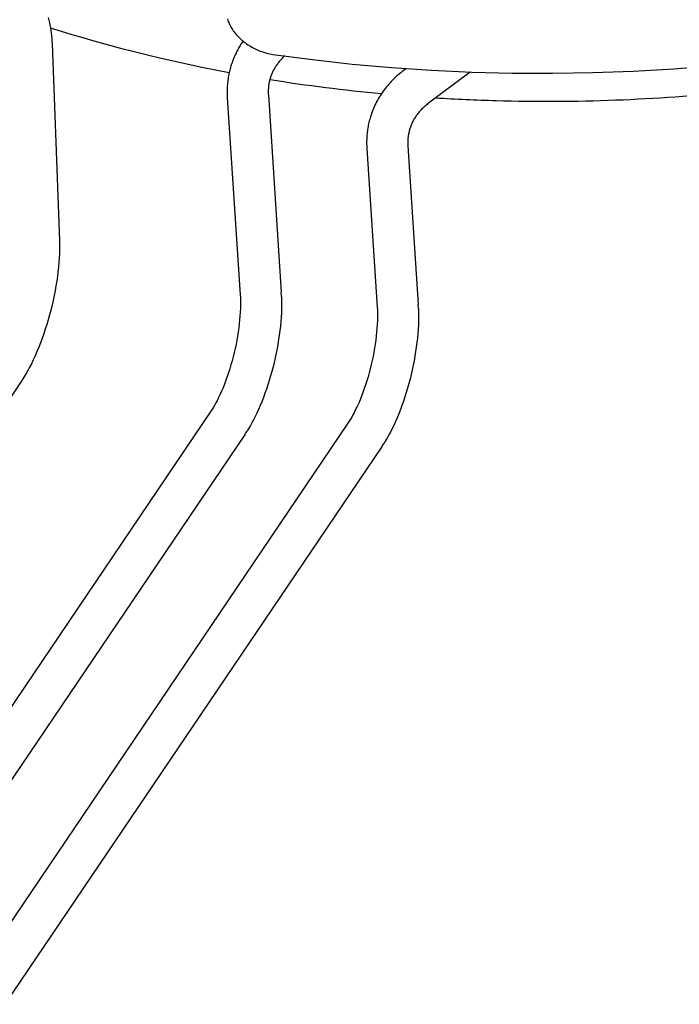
# Model space of a CAD drawing. Extents: x 0 to 1189, y 0 to 841.
# Tile 6 of 77: x 131 to 151, y 87 to 117. Entities that reach past the tile are written whole.
import ezdxf

# ---------------------------------------------------------------- set-up
doc = ezdxf.new("R2010")
doc.units = 0
doc.header["$LTSCALE"] = 65.395
doc.layers.add('connessioni_resistenze_c0_BL8', color=7, linetype='CONTINUOUS')

# ---------------------------------------------------------------- blocks, each defined once
blk = doc.blocks.new('CONNESSIONI_RESISTENZE_C0_BL8', base_point=(132.267, 184.912))
at = {"layer": 'connessioni_resistenze_c0_BL8', "color": 2, "linetype": 'CONTINUOUS'}
for p, q in [((131.952, 116.202), (132.175, 110.161)), ((142.797, 115.438), (142.723, 115.383)), ((144.757, 115.334), (143.479, 114.375)), ((138.622, 115.107), (138.627, 115.106)), ((137.319, 114.551), (137.714, 108.502)), ((138.576, 114.633), (138.971, 108.584)), ((141.593, 112.994), (141.911, 108.131)), ((142.851, 113.076), (143.168, 108.214)), ((131, 105.847), (119.702, 89.126)), ((136.817, 104.944), (125.36, 87.987)), ((141.014, 104.574), (129.39, 87.369)), ((137.861, 104.239), (126.474, 87.385)), ((142.058, 103.868), (130.504, 86.768))]:
    blk.add_line(p, q, dxfattribs=at)
for points in [[(138.718, 115.876), (139.926, 115.715), (141.139, 115.58), (142.353, 115.471), (143.57, 115.388), (144.806, 115.331), (146.042, 115.3), (147.279, 115.296), (148.516, 115.317), (149.756, 115.364), (150.995, 115.437), (152.231, 115.537)], [(131.83, 117.003), (131.85, 116.924), (131.868, 116.845), (131.885, 116.765), (131.9, 116.685), (131.913, 116.605), (131.924, 116.525), (131.934, 116.444), (131.942, 116.364), (131.948, 116.283), (131.952, 116.202)], [(137.321, 116.963), (137.333, 116.925), (137.346, 116.887), (137.361, 116.85), (137.377, 116.814), (137.394, 116.778), (137.412, 116.743), (137.432, 116.706), (137.454, 116.67), (137.477, 116.634), (137.501, 116.6), (137.525, 116.565), (137.551, 116.532), (137.579, 116.498), (137.608, 116.465), (137.638, 116.432), (137.669, 116.4), (137.7, 116.369), (137.733, 116.339), (137.767, 116.309), (137.802, 116.28), (137.837, 116.251), (137.874, 116.224), (137.911, 116.197), (137.949, 116.172), (137.988, 116.146), (138.027, 116.122), (138.067, 116.099), (138.108, 116.077), (138.149, 116.056), (138.191, 116.035), (138.237, 116.015), (138.283, 115.995), (138.33, 115.977), (138.377, 115.96), (138.425, 115.944), (138.473, 115.929), (138.521, 115.916), (138.57, 115.904), (138.619, 115.893), (138.668, 115.884), (138.718, 115.876)], [(131.897, 116.693), (132.228, 116.589), (132.56, 116.488), (132.893, 116.39), (133.226, 116.294), (133.637, 116.18), (134.049, 116.069), (134.462, 115.963), (134.876, 115.86), (135.291, 115.762), (135.707, 115.667), (136.124, 115.575), (136.541, 115.488), (136.959, 115.404), (137.378, 115.324)], [(137.803, 116.279), (137.781, 116.247), (137.759, 116.215), (137.738, 116.183), (137.717, 116.15), (137.697, 116.117), (137.677, 116.084), (137.658, 116.05), (137.639, 116.017), (137.621, 115.983), (137.603, 115.948), (137.586, 115.914), (137.569, 115.879), (137.553, 115.844), (137.537, 115.809), (137.522, 115.774), (137.507, 115.738), (137.493, 115.702), (137.479, 115.666), (137.466, 115.63), (137.454, 115.594), (137.442, 115.557), (137.43, 115.521)], [(139.077, 115.827), (139.055, 115.807), (139.033, 115.786), (139.011, 115.765), (138.99, 115.743), (138.969, 115.721), (138.949, 115.699), (138.929, 115.676), (138.91, 115.653), (138.89, 115.63), (138.872, 115.606), (138.854, 115.582), (138.836, 115.558), (138.819, 115.533), (138.802, 115.508), (138.787, 115.484), (138.772, 115.459), (138.758, 115.435), (138.744, 115.41), (138.73, 115.385), (138.717, 115.359), (138.705, 115.334), (138.693, 115.308), (138.682, 115.282), (138.672, 115.256), (138.662, 115.23), (138.652, 115.204), (138.643, 115.177), (138.635, 115.151)], [(137.43, 115.521), (137.417, 115.478), (137.405, 115.435), (137.394, 115.392), (137.384, 115.349), (137.374, 115.306), (137.365, 115.262), (137.356, 115.218), (137.349, 115.175), (137.342, 115.131), (137.336, 115.087), (137.33, 115.043), (137.326, 114.998), (137.322, 114.953), (137.318, 114.909), (137.316, 114.864), (137.314, 114.819), (137.313, 114.774), (137.313, 114.73), (137.313, 114.685), (137.314, 114.64), (137.316, 114.595), (137.319, 114.551)], [(142.723, 115.383), (142.678, 115.348), (142.634, 115.313), (142.59, 115.277), (142.547, 115.24), (142.505, 115.203), (142.463, 115.165), (142.422, 115.125), (142.382, 115.086), (142.343, 115.046), (142.305, 115.005), (142.268, 114.963), (142.232, 114.921), (142.196, 114.879), (142.161, 114.835), (142.128, 114.791), (142.095, 114.746), (142.063, 114.701), (142.032, 114.655), (142.002, 114.609), (141.973, 114.562), (141.945, 114.515), (141.918, 114.467), (141.892, 114.419), (141.867, 114.37), (141.843, 114.32), (141.82, 114.271), (141.798, 114.22), (141.777, 114.17), (141.758, 114.119), (141.739, 114.067), (141.721, 114.015), (141.705, 113.963)], [(138.635, 115.151), (138.628, 115.128), (138.622, 115.106), (138.616, 115.083), (138.61, 115.06), (138.605, 115.037), (138.6, 115.014), (138.596, 114.991), (138.592, 114.968), (138.588, 114.945), (138.585, 114.922), (138.582, 114.899), (138.58, 114.875), (138.577, 114.85), (138.576, 114.826), (138.574, 114.802), (138.573, 114.778), (138.573, 114.754), (138.573, 114.73), (138.573, 114.705), (138.574, 114.681), (138.575, 114.657), (138.576, 114.633)], [(143.479, 114.375), (143.453, 114.355), (143.427, 114.334), (143.402, 114.313), (143.377, 114.292), (143.352, 114.27), (143.328, 114.248), (143.304, 114.225), (143.28, 114.202), (143.259, 114.18), (143.237, 114.157), (143.216, 114.134), (143.196, 114.11), (143.176, 114.086), (143.156, 114.062), (143.137, 114.037), (143.119, 114.012), (143.102, 113.988), (143.085, 113.963), (143.069, 113.938), (143.053, 113.913), (143.038, 113.888), (143.023, 113.862), (143.009, 113.835), (142.995, 113.809), (142.983, 113.783), (142.971, 113.756), (142.959, 113.73), (142.948, 113.703), (142.937, 113.676), (142.927, 113.649), (142.918, 113.621), (142.909, 113.594)], [(141.705, 113.963), (141.692, 113.921), (141.68, 113.878), (141.669, 113.835), (141.658, 113.792), (141.648, 113.749), (141.639, 113.705), (141.631, 113.661), (141.623, 113.617), (141.617, 113.574), (141.61, 113.529), (141.605, 113.485), (141.6, 113.441), (141.596, 113.396), (141.593, 113.351), (141.59, 113.307), (141.589, 113.262), (141.588, 113.217), (141.587, 113.172), (141.588, 113.128), (141.589, 113.083), (141.591, 113.038), (141.593, 112.994)], [(142.909, 113.594), (142.903, 113.571), (142.896, 113.549), (142.89, 113.526), (142.885, 113.503), (142.88, 113.48), (142.875, 113.457), (142.87, 113.434), (142.866, 113.411), (142.863, 113.388), (142.86, 113.365), (142.857, 113.341), (142.854, 113.317), (142.852, 113.293), (142.85, 113.269), (142.849, 113.245), (142.848, 113.221), (142.847, 113.197), (142.847, 113.172), (142.848, 113.148), (142.848, 113.124), (142.849, 113.1), (142.851, 113.076)], [(132.175, 110.161), (132.179, 110.031), (132.178, 109.9), (132.175, 109.769), (132.169, 109.638), (132.16, 109.497), (132.147, 109.355), (132.132, 109.214), (132.115, 109.074), (132.094, 108.926), (132.07, 108.778), (132.044, 108.631), (132.015, 108.485), (131.983, 108.335), (131.949, 108.186), (131.913, 108.038), (131.874, 107.89), (131.833, 107.744), (131.79, 107.599), (131.744, 107.455), (131.696, 107.311), (131.648, 107.174), (131.597, 107.037), (131.543, 106.901), (131.487, 106.767), (131.433, 106.642), (131.376, 106.518), (131.316, 106.395), (131.254, 106.274), (131.207, 106.187), (131.158, 106.1), (131.107, 106.015), (131.054, 105.93), (131, 105.847)], [(137.714, 108.502), (137.718, 108.419), (137.721, 108.336), (137.722, 108.254), (137.721, 108.171), (137.719, 108.088), (137.714, 107.971), (137.706, 107.853), (137.696, 107.736), (137.684, 107.619), (137.669, 107.494), (137.652, 107.369), (137.632, 107.244), (137.61, 107.12), (137.586, 106.992), (137.559, 106.865), (137.53, 106.738), (137.499, 106.612), (137.467, 106.488), (137.432, 106.364), (137.395, 106.241), (137.357, 106.119), (137.318, 106.003), (137.277, 105.888), (137.234, 105.774), (137.189, 105.661), (137.146, 105.56), (137.101, 105.46), (137.054, 105.361), (137.004, 105.262), (136.97, 105.197), (136.934, 105.132), (136.896, 105.069), (136.858, 105.006), (136.817, 104.944)], [(138.977, 108.458), (138.981, 108.332), (138.981, 108.206), (138.979, 108.08), (138.975, 107.954), (138.967, 107.819), (138.957, 107.684), (138.944, 107.55), (138.929, 107.416), (138.911, 107.276), (138.891, 107.136), (138.868, 106.997), (138.843, 106.858), (138.816, 106.717), (138.786, 106.577), (138.754, 106.437), (138.719, 106.297), (138.683, 106.159), (138.645, 106.022), (138.604, 105.886), (138.562, 105.75), (138.518, 105.619), (138.473, 105.49), (138.425, 105.361), (138.374, 105.233), (138.325, 105.113), (138.273, 104.994), (138.219, 104.876), (138.162, 104.76), (138.119, 104.674), (138.074, 104.59), (138.027, 104.506), (137.979, 104.424), (137.929, 104.342)], [(141.911, 108.131), (141.915, 108.049), (141.918, 107.966), (141.919, 107.883), (141.918, 107.801), (141.916, 107.718), (141.911, 107.601), (141.903, 107.483), (141.894, 107.366), (141.882, 107.249), (141.866, 107.124), (141.849, 106.999), (141.829, 106.874), (141.807, 106.75), (141.783, 106.622), (141.756, 106.495), (141.727, 106.368), (141.696, 106.242), (141.664, 106.118), (141.629, 105.994), (141.593, 105.871), (141.554, 105.748), (141.515, 105.633), (141.474, 105.518), (141.431, 105.404), (141.386, 105.291), (141.343, 105.19), (141.298, 105.09), (141.251, 104.99), (141.202, 104.892), (141.167, 104.827), (141.131, 104.762), (141.094, 104.698), (141.055, 104.636), (141.014, 104.574)], [(143.175, 108.088), (143.178, 107.962), (143.179, 107.836), (143.176, 107.71), (143.172, 107.583), (143.164, 107.449), (143.154, 107.314), (143.141, 107.18), (143.126, 107.045), (143.108, 106.906), (143.088, 106.766), (143.065, 106.627), (143.04, 106.488), (143.013, 106.347), (142.983, 106.206), (142.951, 106.066), (142.917, 105.927), (142.88, 105.789), (142.842, 105.652), (142.802, 105.516), (142.759, 105.38), (142.715, 105.249), (142.67, 105.119), (142.622, 104.99), (142.572, 104.862), (142.522, 104.743), (142.47, 104.624), (142.416, 104.506), (142.359, 104.389), (142.316, 104.304), (142.271, 104.22), (142.224, 104.136), (142.176, 104.054), (142.126, 103.972)]]:
    blk.add_lwpolyline(points, dxfattribs=at)
for centre, radius, start, end in [((146.831, 166.124), 51.673, 260.8649, 264.6857), ((147.113, 170.01), 55.572, 268.3921, 275.9402), ((147.086, 168.914), 54.475, 266.4426, 268.388), ((131.922, 110.152), 0.254, 1.0284, 2.1201), ((134.194, 108.272), 4.786, 2.6425, 3.7317), ((133.952, 108.26), 5.03, 2.2536, 2.6505), ((138.392, 107.902), 4.786, 2.6425, 3.7317), ((138.149, 107.89), 5.03, 2.2536, 2.6505), ((134.618, 106.428), 3.913, 325.9794, 327.7947), ((138.815, 106.058), 3.913, 325.9794, 327.7947)]:
    blk.add_arc(centre, radius, start, end, dxfattribs=at)

msp = doc.modelspace()

# ---------------------------------------------------------------- block references
at = {"layer": 'connessioni_resistenze_c0_BL8'}
msp.add_blockref('CONNESSIONI_RESISTENZE_C0_BL8', (132.267, 184.912), dxfattribs=at)

doc.saveas('drawing.dxf')
